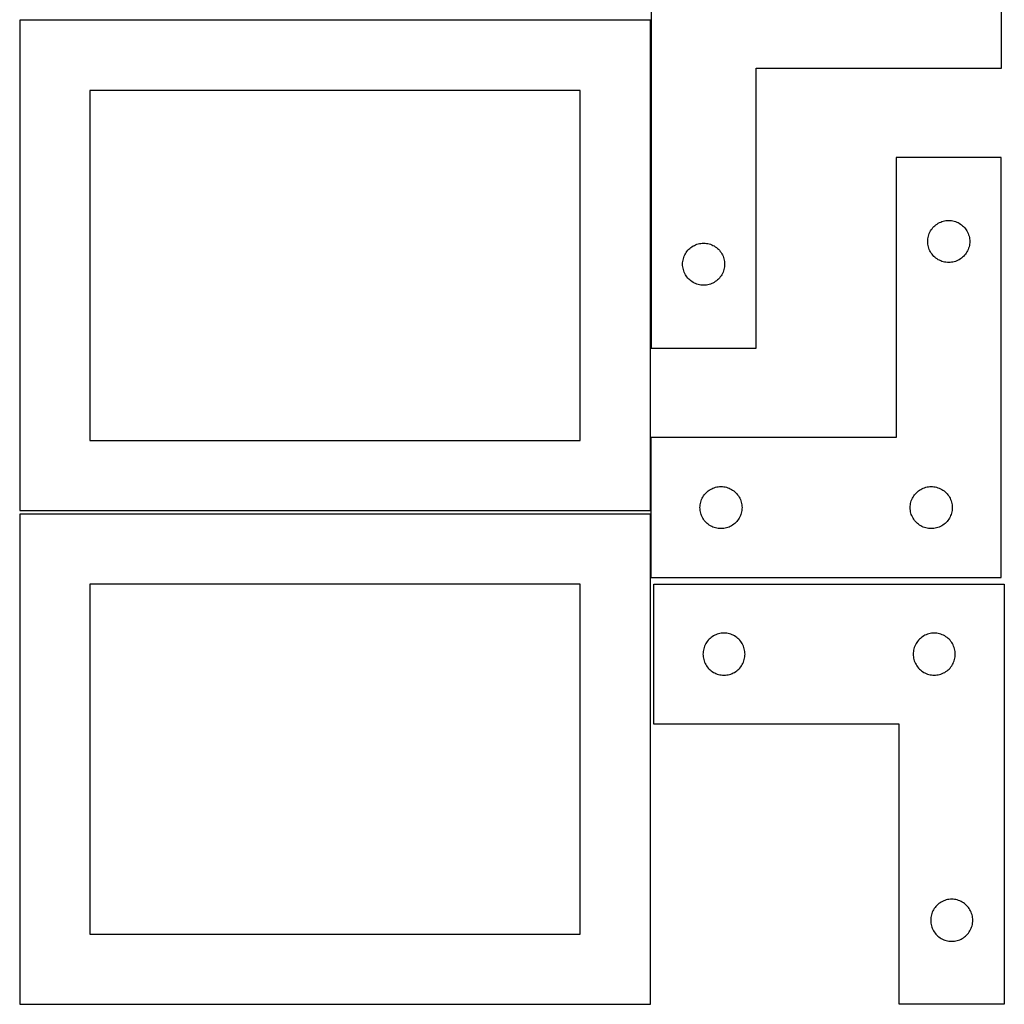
# Model space of a CAD drawing. Header units: millimetres. Extents: x 7 to 1243, y 7 to 2493.
# Tile 3 of 21: x 821 to 1243, y 7 to 428. Entities that reach past the tile are written whole.
import ezdxf

# ---------------------------------------------------------------- set-up
doc = ezdxf.new("R2010")
doc.units = ezdxf.units.MM
doc.layers.add('CUT', color=7, linetype='CONTINUOUS', true_color=0x000000)

msp = doc.modelspace()

# ---------------------------------------------------------------- linework, layer by layer
at = {"layer": 'CUT'}
for p, q in [((1091.389746, 467.57675), (1091.389746, 287.57675)), ((1241.389746, 407.57675), (1241.389746, 467.57675)), ((1091.083738, 428.041933), (821.083738, 428.041933)), ((821.083738, 428.041933), (821.083738, 218.041933)), ((1091.083738, 218.041933), (1091.083738, 428.041933)), ((1136.389746, 287.57675), (1136.389746, 407.57675)), ((1136.389746, 407.57675), (1241.389746, 407.57675)), ((1061.083738, 398.041933), (851.083738, 398.041933)), ((851.083738, 398.041933), (851.083738, 248.041933)), ((1061.083738, 248.041933), (1061.083738, 398.041933)), ((1241.313924, 369.301029), (1196.313924, 369.301029)), ((1196.313924, 369.301029), (1196.313924, 249.301029)), ((1241.313924, 189.301029), (1241.313924, 369.301029)), ((1215.369773, 341.615944), (1215.920968, 341.8234)), ((1215.920968, 341.8234), (1216.484552, 341.994361)), ((1216.484552, 341.994361), (1217.058111, 342.128096)), ((1217.058111, 342.128096), (1217.639188, 342.224032)), ((1217.639188, 342.224032), (1218.225295, 342.281759)), ((1218.225295, 342.281759), (1218.813924, 342.301029)), ((1218.813924, 342.301029), (1219.402552, 342.281759)), ((1219.402552, 342.281759), (1219.988659, 342.224032)), ((1219.988659, 342.224032), (1220.569736, 342.128096)), ((1220.569736, 342.128096), (1221.143295, 341.994361)), ((1221.143295, 341.994361), (1221.706879, 341.8234)), ((1221.706879, 341.8234), (1222.258074, 341.615944)), ((1210.742069, 337.281627), (1211.019695, 337.801029)), ((1211.019695, 337.801029), (1211.330697, 338.301161)), ((1211.330697, 338.301161), (1211.673743, 338.779881)), ((1211.673743, 338.779881), (1212.047365, 339.235141)), ((1212.047365, 339.235141), (1212.449962, 339.66499)), ((1212.449962, 339.66499), (1212.879811, 340.067587)), ((1212.879811, 340.067587), (1213.335071, 340.441209)), ((1213.335071, 340.441209), (1213.813791, 340.784255)), ((1213.813791, 340.784255), (1214.313924, 341.095257)), ((1214.313924, 341.095257), (1214.833325, 341.372883)), ((1214.833325, 341.372883), (1215.369773, 341.615944)), ((1222.258074, 341.615944), (1222.794522, 341.372883)), ((1222.794522, 341.372883), (1223.313924, 341.095257)), ((1223.313924, 341.095257), (1223.814056, 340.784255)), ((1223.814056, 340.784255), (1224.292776, 340.441209)), ((1224.292776, 340.441209), (1224.748036, 340.067587)), ((1224.748036, 340.067587), (1225.177885, 339.66499)), ((1225.177885, 339.66499), (1225.580482, 339.235141)), ((1225.580482, 339.235141), (1225.954104, 338.779881)), ((1225.954104, 338.779881), (1226.29715, 338.301161)), ((1226.29715, 338.301161), (1226.608152, 337.801029)), ((1226.608152, 337.801029), (1226.885778, 337.281627)), ((1209.813924, 333.301029), (1209.833193, 333.889657)), ((1209.833193, 332.7124), (1209.813924, 333.301029)), ((1209.833193, 333.889657), (1209.89092, 334.475764)), ((1209.89092, 334.475764), (1209.986856, 335.056841)), ((1209.986856, 335.056841), (1210.120591, 335.6304)), ((1210.120591, 335.6304), (1210.291552, 336.193984)), ((1210.291552, 336.193984), (1210.499008, 336.745179)), ((1210.499008, 336.745179), (1210.742069, 337.281627)), ((1226.885778, 337.281627), (1227.128839, 336.745179)), ((1227.128839, 336.745179), (1227.336295, 336.193984)), ((1227.336295, 336.193984), (1227.507256, 335.6304)), ((1227.507256, 335.6304), (1227.640991, 335.056841)), ((1227.640991, 335.056841), (1227.736927, 334.475764)), ((1227.736927, 334.475764), (1227.794654, 333.889657)), ((1227.794654, 333.889657), (1227.813924, 333.301029)), ((1227.813924, 333.301029), (1227.794654, 332.7124)), ((1106.40652, 328.576882), (1106.749566, 329.055603)), ((1106.749566, 329.055603), (1107.123188, 329.510862)), ((1107.123188, 329.510862), (1107.525785, 329.940711)), ((1107.525785, 329.940711), (1107.955634, 330.343308)), ((1107.955634, 330.343308), (1108.410894, 330.71693)), ((1108.410894, 330.71693), (1108.889614, 331.059977)), ((1108.889614, 331.059977), (1109.389746, 331.370979)), ((1109.389746, 331.370979), (1109.909148, 331.648605)), ((1109.909148, 331.648605), (1110.445596, 331.891666)), ((1110.445596, 331.891666), (1110.996791, 332.099121)), ((1110.996791, 332.099121), (1111.560375, 332.270082)), ((1111.560375, 332.270082), (1112.133934, 332.403818)), ((1112.133934, 332.403818), (1112.715011, 332.499754)), ((1112.715011, 332.499754), (1113.301118, 332.55748)), ((1113.301118, 332.55748), (1113.889746, 332.57675)), ((1113.889746, 332.57675), (1114.478375, 332.55748)), ((1114.478375, 332.55748), (1115.064482, 332.499754)), ((1115.064482, 332.499754), (1115.645559, 332.403818)), ((1115.645559, 332.403818), (1116.219118, 332.270082)), ((1116.219118, 332.270082), (1116.782702, 332.099121)), ((1116.782702, 332.099121), (1117.333897, 331.891666)), ((1117.333897, 331.891666), (1117.870345, 331.648605)), ((1117.870345, 331.648605), (1118.389746, 331.370979)), ((1118.389746, 331.370979), (1118.889879, 331.059977)), ((1118.889879, 331.059977), (1119.368599, 330.71693)), ((1119.368599, 330.71693), (1119.823859, 330.343308)), ((1119.823859, 330.343308), (1120.253708, 329.940711)), ((1120.253708, 329.940711), (1120.656305, 329.510862)), ((1120.656305, 329.510862), (1121.029927, 329.055603)), ((1121.029927, 329.055603), (1121.372973, 328.576882)), ((1209.89092, 332.126293), (1209.833193, 332.7124)), ((1209.986856, 331.545216), (1209.89092, 332.126293)), ((1210.120591, 330.971657), (1209.986856, 331.545216)), ((1210.291552, 330.408073), (1210.120591, 330.971657)), ((1210.499008, 329.856878), (1210.291552, 330.408073)), ((1210.742069, 329.32043), (1210.499008, 329.856878)), ((1211.019695, 328.801029), (1210.742069, 329.32043)), ((1226.885778, 329.32043), (1226.608152, 328.801029)), ((1227.128839, 329.856878), (1226.885778, 329.32043)), ((1227.336295, 330.408073), (1227.128839, 329.856878)), ((1227.507256, 330.971657), (1227.336295, 330.408073)), ((1227.640991, 331.545216), (1227.507256, 330.971657)), ((1227.736927, 332.126293), (1227.640991, 331.545216)), ((1227.794654, 332.7124), (1227.736927, 332.126293)), ((1104.966743, 324.751486), (1105.062679, 325.332563)), ((1105.062679, 325.332563), (1105.196414, 325.906121)), ((1105.196414, 325.906121), (1105.367375, 326.469705)), ((1105.367375, 326.469705), (1105.574831, 327.020901)), ((1105.574831, 327.020901), (1105.817892, 327.557348)), ((1105.817892, 327.557348), (1106.095518, 328.07675)), ((1106.095518, 328.07675), (1106.40652, 328.576882)), ((1121.372973, 328.576882), (1121.683975, 328.07675)), ((1121.683975, 328.07675), (1121.961601, 327.557348)), ((1121.961601, 327.557348), (1122.204662, 327.020901)), ((1122.204662, 327.020901), (1122.412118, 326.469705)), ((1122.412118, 326.469705), (1122.583079, 325.906121)), ((1122.583079, 325.906121), (1122.716814, 325.332563)), ((1122.716814, 325.332563), (1122.81275, 324.751486)), ((1211.330697, 328.300896), (1211.019695, 328.801029)), ((1211.673743, 327.822176), (1211.330697, 328.300896)), ((1212.047365, 327.366916), (1211.673743, 327.822176)), ((1212.449962, 326.937068), (1212.047365, 327.366916)), ((1212.879811, 326.53447), (1212.449962, 326.937068)), ((1213.335071, 326.160849), (1212.879811, 326.53447)), ((1213.813791, 325.817802), (1213.335071, 326.160849)), ((1214.313924, 325.5068), (1213.813791, 325.817802)), ((1214.833325, 325.229174), (1214.313924, 325.5068)), ((1215.369773, 324.986113), (1214.833325, 325.229174)), ((1215.920968, 324.778657), (1215.369773, 324.986113)), ((1216.484552, 324.607696), (1215.920968, 324.778657)), ((1221.706879, 324.778657), (1221.143295, 324.607696)), ((1222.258074, 324.986113), (1221.706879, 324.778657)), ((1222.794522, 325.229174), (1222.258074, 324.986113)), ((1223.313924, 325.5068), (1222.794522, 325.229174)), ((1223.814056, 325.817802), (1223.313924, 325.5068)), ((1224.292776, 326.160849), (1223.814056, 325.817802)), ((1224.748036, 326.53447), (1224.292776, 326.160849)), ((1225.177885, 326.937068), (1224.748036, 326.53447)), ((1225.580482, 327.366916), (1225.177885, 326.937068)), ((1225.954104, 327.822176), (1225.580482, 327.366916)), ((1226.29715, 328.300896), (1225.954104, 327.822176)), ((1226.608152, 328.801029), (1226.29715, 328.300896)), ((1104.889746, 323.57675), (1104.909016, 324.165378)), ((1104.909016, 322.988122), (1104.889746, 323.57675)), ((1104.909016, 324.165378), (1104.966743, 324.751486)), ((1104.966743, 322.402014), (1104.909016, 322.988122)), ((1105.062679, 321.820937), (1104.966743, 322.402014)), ((1105.196414, 321.247379), (1105.062679, 321.820937)), ((1105.367375, 320.683795), (1105.196414, 321.247379)), ((1105.574831, 320.132599), (1105.367375, 320.683795)), ((1122.412118, 320.683795), (1122.204662, 320.132599)), ((1122.583079, 321.247379), (1122.412118, 320.683795)), ((1122.716814, 321.820937), (1122.583079, 321.247379)), ((1122.81275, 322.402014), (1122.716814, 321.820937)), ((1122.81275, 324.751486), (1122.870477, 324.165378)), ((1122.870477, 322.988122), (1122.81275, 322.402014)), ((1122.870477, 324.165378), (1122.889746, 323.57675)), ((1122.889746, 323.57675), (1122.870477, 322.988122)), ((1217.058111, 324.473961), (1216.484552, 324.607696)), ((1217.639188, 324.378025), (1217.058111, 324.473961)), ((1218.225295, 324.320298), (1217.639188, 324.378025)), ((1218.813924, 324.301029), (1218.225295, 324.320298)), ((1219.402552, 324.320298), (1218.813924, 324.301029)), ((1219.988659, 324.378025), (1219.402552, 324.320298)), ((1220.569736, 324.473961), (1219.988659, 324.378025)), ((1221.143295, 324.607696), (1220.569736, 324.473961)), ((1105.817892, 319.596152), (1105.574831, 320.132599)), ((1106.095518, 319.07675), (1105.817892, 319.596152)), ((1106.40652, 318.576618), (1106.095518, 319.07675)), ((1106.749566, 318.097897), (1106.40652, 318.576618)), ((1107.123188, 317.642638), (1106.749566, 318.097897)), ((1107.525785, 317.212789), (1107.123188, 317.642638)), ((1107.955634, 316.810192), (1107.525785, 317.212789)), ((1108.410894, 316.43657), (1107.955634, 316.810192)), ((1108.889614, 316.093524), (1108.410894, 316.43657)), ((1119.368599, 316.43657), (1118.889879, 316.093524)), ((1119.823859, 316.810192), (1119.368599, 316.43657)), ((1120.253708, 317.212789), (1119.823859, 316.810192)), ((1120.656305, 317.642638), (1120.253708, 317.212789)), ((1121.029927, 318.097897), (1120.656305, 317.642638)), ((1121.372973, 318.576618), (1121.029927, 318.097897)), ((1121.683975, 319.07675), (1121.372973, 318.576618)), ((1121.961601, 319.596152), (1121.683975, 319.07675)), ((1122.204662, 320.132599), (1121.961601, 319.596152)), ((1109.389746, 315.782521), (1108.889614, 316.093524)), ((1109.909148, 315.504895), (1109.389746, 315.782521)), ((1110.445596, 315.261834), (1109.909148, 315.504895)), ((1110.996791, 315.054379), (1110.445596, 315.261834)), ((1111.560375, 314.883418), (1110.996791, 315.054379)), ((1112.133934, 314.749683), (1111.560375, 314.883418)), ((1112.715011, 314.653746), (1112.133934, 314.749683)), ((1113.301118, 314.59602), (1112.715011, 314.653746)), ((1113.889746, 314.57675), (1113.301118, 314.59602)), ((1114.478375, 314.59602), (1113.889746, 314.57675)), ((1115.064482, 314.653746), (1114.478375, 314.59602)), ((1115.645559, 314.749683), (1115.064482, 314.653746)), ((1116.219118, 314.883418), (1115.645559, 314.749683)), ((1116.782702, 315.054379), (1116.219118, 314.883418)), ((1117.333897, 315.261834), (1116.782702, 315.054379)), ((1117.870345, 315.504895), (1117.333897, 315.261834)), ((1118.389746, 315.782521), (1117.870345, 315.504895)), ((1118.889879, 316.093524), (1118.389746, 315.782521)), ((1091.389746, 287.57675), (1136.389746, 287.57675)), ((1196.313924, 249.301029), (1091.313924, 249.301029)), ((1091.313924, 249.301029), (1091.313924, 189.301029)), ((851.083738, 248.041933), (1061.083738, 248.041933)), ((1117.869773, 227.615944), (1118.420968, 227.8234)), ((1118.420968, 227.8234), (1118.984552, 227.994361)), ((1118.984552, 227.994361), (1119.558111, 228.128096)), ((1119.558111, 228.128096), (1120.139188, 228.224032)), ((1120.139188, 228.224032), (1120.725295, 228.281759)), ((1120.725295, 228.281759), (1121.313924, 228.301029)), ((1121.313924, 228.301029), (1121.902552, 228.281759)), ((1121.902552, 228.281759), (1122.488659, 228.224032)), ((1122.488659, 228.224032), (1123.069736, 228.128096)), ((1123.069736, 228.128096), (1123.643295, 227.994361)), ((1123.643295, 227.994361), (1124.206879, 227.8234)), ((1124.206879, 227.8234), (1124.758074, 227.615944)), ((1207.869773, 227.615944), (1208.420968, 227.8234)), ((1208.420968, 227.8234), (1208.984552, 227.994361)), ((1208.984552, 227.994361), (1209.558111, 228.128096)), ((1209.558111, 228.128096), (1210.139188, 228.224032)), ((1210.139188, 228.224032), (1210.725295, 228.281759)), ((1210.725295, 228.281759), (1211.313924, 228.301029)), ((1211.313924, 228.301029), (1211.902552, 228.281759)), ((1211.902552, 228.281759), (1212.488659, 228.224032)), ((1212.488659, 228.224032), (1213.069736, 228.128096)), ((1213.069736, 228.128096), (1213.643295, 227.994361)), ((1213.643295, 227.994361), (1214.206879, 227.8234)), ((1214.206879, 227.8234), (1214.758074, 227.615944)), ((1113.242069, 223.281627), (1113.519695, 223.801029)), ((1113.519695, 223.801029), (1113.830697, 224.301161)), ((1113.830697, 224.301161), (1114.173743, 224.779881)), ((1114.173743, 224.779881), (1114.547365, 225.235141)), ((1114.547365, 225.235141), (1114.949962, 225.66499)), ((1114.949962, 225.66499), (1115.379811, 226.067587)), ((1115.379811, 226.067587), (1115.835071, 226.441209)), ((1115.835071, 226.441209), (1116.313791, 226.784255)), ((1116.313791, 226.784255), (1116.813924, 227.095257)), ((1116.813924, 227.095257), (1117.333325, 227.372883)), ((1117.333325, 227.372883), (1117.869773, 227.615944)), ((1124.758074, 227.615944), (1125.294522, 227.372883)), ((1125.294522, 227.372883), (1125.813924, 227.095257)), ((1125.813924, 227.095257), (1126.314056, 226.784255)), ((1126.314056, 226.784255), (1126.792776, 226.441209)), ((1126.792776, 226.441209), (1127.248036, 226.067587)), ((1127.248036, 226.067587), (1127.677885, 225.66499)), ((1127.677885, 225.66499), (1128.080482, 225.235141)), ((1128.080482, 225.235141), (1128.454104, 224.779881)), ((1128.454104, 224.779881), (1128.79715, 224.301161)), ((1128.79715, 224.301161), (1129.108152, 223.801029)), ((1129.108152, 223.801029), (1129.385778, 223.281627)), ((1203.242069, 223.281627), (1203.519695, 223.801029)), ((1203.519695, 223.801029), (1203.830697, 224.301161)), ((1203.830697, 224.301161), (1204.173743, 224.779881)), ((1204.173743, 224.779881), (1204.547365, 225.235141)), ((1204.547365, 225.235141), (1204.949962, 225.66499)), ((1204.949962, 225.66499), (1205.379811, 226.067587)), ((1205.379811, 226.067587), (1205.835071, 226.441209)), ((1205.835071, 226.441209), (1206.313791, 226.784255)), ((1206.313791, 226.784255), (1206.813924, 227.095257)), ((1206.813924, 227.095257), (1207.333325, 227.372883)), ((1207.333325, 227.372883), (1207.869773, 227.615944)), ((1214.758074, 227.615944), (1215.294522, 227.372883)), ((1215.294522, 227.372883), (1215.813924, 227.095257)), ((1215.813924, 227.095257), (1216.314056, 226.784255)), ((1216.314056, 226.784255), (1216.792776, 226.441209)), ((1216.792776, 226.441209), (1217.248036, 226.067587)), ((1217.248036, 226.067587), (1217.677885, 225.66499)), ((1217.677885, 225.66499), (1218.080482, 225.235141)), ((1218.080482, 225.235141), (1218.454104, 224.779881)), ((1218.454104, 224.779881), (1218.79715, 224.301161)), ((1218.79715, 224.301161), (1219.108152, 223.801029)), ((1219.108152, 223.801029), (1219.385778, 223.281627)), ((1112.313924, 219.301029), (1112.333193, 219.889657)), ((1112.333193, 219.889657), (1112.39092, 220.475764)), ((1112.39092, 220.475764), (1112.486856, 221.056841)), ((1112.486856, 221.056841), (1112.620591, 221.6304)), ((1112.620591, 221.6304), (1112.791552, 222.193984)), ((1112.791552, 222.193984), (1112.999008, 222.745179)), ((1112.999008, 222.745179), (1113.242069, 223.281627)), ((1129.385778, 223.281627), (1129.628839, 222.745179)), ((1129.628839, 222.745179), (1129.836295, 222.193984)), ((1129.836295, 222.193984), (1130.007256, 221.6304)), ((1130.007256, 221.6304), (1130.140991, 221.056841)), ((1130.140991, 221.056841), (1130.236927, 220.475764)), ((1130.236927, 220.475764), (1130.294654, 219.889657)), ((1130.294654, 219.889657), (1130.313924, 219.301029)), ((1202.313924, 219.301029), (1202.333193, 219.889657)), ((1202.333193, 219.889657), (1202.39092, 220.475764)), ((1202.39092, 220.475764), (1202.486856, 221.056841)), ((1202.486856, 221.056841), (1202.620591, 221.6304)), ((1202.620591, 221.6304), (1202.791552, 222.193984)), ((1202.791552, 222.193984), (1202.999008, 222.745179)), ((1202.999008, 222.745179), (1203.242069, 223.281627)), ((1219.385778, 223.281627), (1219.628839, 222.745179)), ((1219.628839, 222.745179), (1219.836295, 222.193984)), ((1219.836295, 222.193984), (1220.007256, 221.6304)), ((1220.007256, 221.6304), (1220.140991, 221.056841)), ((1220.140991, 221.056841), (1220.236927, 220.475764)), ((1220.236927, 220.475764), (1220.294654, 219.889657)), ((1220.294654, 219.889657), (1220.313924, 219.301029)), ((821.083738, 218.041933), (1091.083738, 218.041933)), ((1091.083738, 216.520967), (821.083738, 216.520967)), ((821.083738, 216.520967), (821.083738, 6.520967)), ((1091.083738, 6.520967), (1091.083738, 216.520967)), ((1112.333193, 218.7124), (1112.313924, 219.301029)), ((1112.39092, 218.126293), (1112.333193, 218.7124)), ((1112.486856, 217.545216), (1112.39092, 218.126293)), ((1112.620591, 216.971657), (1112.486856, 217.545216)), ((1112.791552, 216.408073), (1112.620591, 216.971657)), ((1112.999008, 215.856878), (1112.791552, 216.408073)), ((1113.242069, 215.32043), (1112.999008, 215.856878)), ((1113.519695, 214.801029), (1113.242069, 215.32043)), ((1129.385778, 215.32043), (1129.108152, 214.801029)), ((1129.628839, 215.856878), (1129.385778, 215.32043)), ((1129.836295, 216.408073), (1129.628839, 215.856878)), ((1130.007256, 216.971657), (1129.836295, 216.408073)), ((1130.140991, 217.545216), (1130.007256, 216.971657)), ((1130.236927, 218.126293), (1130.140991, 217.545216)), ((1130.294654, 218.7124), (1130.236927, 218.126293)), ((1130.313924, 219.301029), (1130.294654, 218.7124)), ((1202.333193, 218.7124), (1202.313924, 219.301029)), ((1202.39092, 218.126293), (1202.333193, 218.7124)), ((1202.486856, 217.545216), (1202.39092, 218.126293)), ((1202.620591, 216.971657), (1202.486856, 217.545216)), ((1202.791552, 216.408073), (1202.620591, 216.971657)), ((1202.999008, 215.856878), (1202.791552, 216.408073)), ((1203.242069, 215.32043), (1202.999008, 215.856878)), ((1203.519695, 214.801029), (1203.242069, 215.32043)), ((1219.385778, 215.32043), (1219.108152, 214.801029)), ((1219.628839, 215.856878), (1219.385778, 215.32043)), ((1219.836295, 216.408073), (1219.628839, 215.856878)), ((1220.007256, 216.971657), (1219.836295, 216.408073)), ((1220.140991, 217.545216), (1220.007256, 216.971657)), ((1220.236927, 218.126293), (1220.140991, 217.545216)), ((1220.294654, 218.7124), (1220.236927, 218.126293)), ((1220.313924, 219.301029), (1220.294654, 218.7124)), ((1113.830697, 214.300896), (1113.519695, 214.801029)), ((1114.173743, 213.822176), (1113.830697, 214.300896)), ((1114.547365, 213.366916), (1114.173743, 213.822176)), ((1114.949962, 212.937068), (1114.547365, 213.366916)), ((1115.379811, 212.53447), (1114.949962, 212.937068)), ((1115.835071, 212.160849), (1115.379811, 212.53447)), ((1116.313791, 211.817802), (1115.835071, 212.160849)), ((1116.813924, 211.5068), (1116.313791, 211.817802)), ((1117.333325, 211.229174), (1116.813924, 211.5068)), ((1117.869773, 210.986113), (1117.333325, 211.229174)), ((1118.420968, 210.778657), (1117.869773, 210.986113)), ((1124.758074, 210.986113), (1124.206879, 210.778657)), ((1125.294522, 211.229174), (1124.758074, 210.986113)), ((1125.813924, 211.5068), (1125.294522, 211.229174)), ((1126.314056, 211.817802), (1125.813924, 211.5068)), ((1126.792776, 212.160849), (1126.314056, 211.817802)), ((1127.248036, 212.53447), (1126.792776, 212.160849)), ((1127.677885, 212.937068), (1127.248036, 212.53447)), ((1128.080482, 213.366916), (1127.677885, 212.937068)), ((1128.454104, 213.822176), (1128.080482, 213.366916)), ((1128.79715, 214.300896), (1128.454104, 213.822176)), ((1129.108152, 214.801029), (1128.79715, 214.300896)), ((1203.830697, 214.300896), (1203.519695, 214.801029)), ((1204.173743, 213.822176), (1203.830697, 214.300896)), ((1204.547365, 213.366916), (1204.173743, 213.822176)), ((1204.949962, 212.937068), (1204.547365, 213.366916)), ((1205.379811, 212.53447), (1204.949962, 212.937068)), ((1205.835071, 212.160849), (1205.379811, 212.53447)), ((1206.313791, 211.817802), (1205.835071, 212.160849)), ((1206.813924, 211.5068), (1206.313791, 211.817802)), ((1207.333325, 211.229174), (1206.813924, 211.5068)), ((1207.869773, 210.986113), (1207.333325, 211.229174)), ((1208.420968, 210.778657), (1207.869773, 210.986113)), ((1214.758074, 210.986113), (1214.206879, 210.778657)), ((1215.294522, 211.229174), (1214.758074, 210.986113)), ((1215.813924, 211.5068), (1215.294522, 211.229174)), ((1216.314056, 211.817802), (1215.813924, 211.5068)), ((1216.792776, 212.160849), (1216.314056, 211.817802)), ((1217.248036, 212.53447), (1216.792776, 212.160849)), ((1217.677885, 212.937068), (1217.248036, 212.53447)), ((1218.080482, 213.366916), (1217.677885, 212.937068)), ((1218.454104, 213.822176), (1218.080482, 213.366916)), ((1218.79715, 214.300896), (1218.454104, 213.822176)), ((1219.108152, 214.801029), (1218.79715, 214.300896)), ((1118.984552, 210.607696), (1118.420968, 210.778657)), ((1119.558111, 210.473961), (1118.984552, 210.607696)), ((1120.139188, 210.378025), (1119.558111, 210.473961)), ((1120.725295, 210.320298), (1120.139188, 210.378025)), ((1121.313924, 210.301029), (1120.725295, 210.320298)), ((1121.902552, 210.320298), (1121.313924, 210.301029)), ((1122.488659, 210.378025), (1121.902552, 210.320298)), ((1123.069736, 210.473961), (1122.488659, 210.378025)), ((1123.643295, 210.607696), (1123.069736, 210.473961)), ((1124.206879, 210.778657), (1123.643295, 210.607696)), ((1208.984552, 210.607696), (1208.420968, 210.778657)), ((1209.558111, 210.473961), (1208.984552, 210.607696)), ((1210.139188, 210.378025), (1209.558111, 210.473961)), ((1210.725295, 210.320298), (1210.139188, 210.378025)), ((1211.313924, 210.301029), (1210.725295, 210.320298)), ((1211.902552, 210.320298), (1211.313924, 210.301029)), ((1212.488659, 210.378025), (1211.902552, 210.320298)), ((1213.069736, 210.473961), (1212.488659, 210.378025)), ((1213.643295, 210.607696), (1213.069736, 210.473961)), ((1214.206879, 210.778657), (1213.643295, 210.607696)), ((1061.083738, 186.520967), (851.083738, 186.520967)), ((851.083738, 186.520967), (851.083738, 36.520967)), ((1061.083738, 36.520967), (1061.083738, 186.520967)), ((1091.313924, 189.301029), (1241.313924, 189.301029)), ((1092.604731, 126.520974), (1092.604731, 186.520974)), ((1092.604731, 186.520974), (1242.604731, 186.520974)), ((1242.604731, 186.520974), (1242.604731, 6.520974)), ((1118.624133, 164.592828), (1118.104731, 164.315202)), ((1119.16058, 164.835889), (1118.624133, 164.592828)), ((1119.711776, 165.043345), (1119.16058, 164.835889)), ((1120.27536, 165.214306), (1119.711776, 165.043345)), ((1120.848918, 165.348041), (1120.27536, 165.214306)), ((1121.429996, 165.443977), (1120.848918, 165.348041)), ((1122.016103, 165.501704), (1121.429996, 165.443977)), ((1122.604731, 165.520974), (1122.016103, 165.501704)), ((1123.19336, 165.501704), (1122.604731, 165.520974)), ((1123.779467, 165.443977), (1123.19336, 165.501704)), ((1124.360544, 165.348041), (1123.779467, 165.443977)), ((1124.934103, 165.214306), (1124.360544, 165.348041)), ((1125.497687, 165.043345), (1124.934103, 165.214306)), ((1126.048882, 164.835889), (1125.497687, 165.043345)), ((1126.58533, 164.592828), (1126.048882, 164.835889)), ((1127.104731, 164.315202), (1126.58533, 164.592828)), ((1208.624133, 164.592828), (1208.104731, 164.315202)), ((1209.16058, 164.835889), (1208.624133, 164.592828)), ((1209.711776, 165.043345), (1209.16058, 164.835889)), ((1210.27536, 165.214306), (1209.711776, 165.043345)), ((1210.848918, 165.348041), (1210.27536, 165.214306)), ((1211.429996, 165.443977), (1210.848918, 165.348041)), ((1212.016103, 165.501704), (1211.429996, 165.443977)), ((1212.604731, 165.520974), (1212.016103, 165.501704)), ((1213.19336, 165.501704), (1212.604731, 165.520974)), ((1213.779467, 165.443977), (1213.19336, 165.501704)), ((1214.360544, 165.348041), (1213.779467, 165.443977)), ((1214.934103, 165.214306), (1214.360544, 165.348041)), ((1215.497687, 165.043345), (1214.934103, 165.214306)), ((1216.048882, 164.835889), (1215.497687, 165.043345)), ((1216.58533, 164.592828), (1216.048882, 164.835889)), ((1217.104731, 164.315202), (1216.58533, 164.592828)), ((1114.532877, 160.501572), (1114.289816, 159.965124)), ((1114.810503, 161.020974), (1114.532877, 160.501572)), ((1115.121505, 161.521106), (1114.810503, 161.020974)), ((1115.464551, 161.999826), (1115.121505, 161.521106)), ((1115.838173, 162.455086), (1115.464551, 161.999826)), ((1116.24077, 162.884935), (1115.838173, 162.455086)), ((1116.670619, 163.287532), (1116.24077, 162.884935)), ((1117.125879, 163.661154), (1116.670619, 163.287532)), ((1117.604599, 164.0042), (1117.125879, 163.661154)), ((1118.104731, 164.315202), (1117.604599, 164.0042)), ((1127.604863, 164.0042), (1127.104731, 164.315202)), ((1128.083584, 163.661154), (1127.604863, 164.0042)), ((1128.538844, 163.287532), (1128.083584, 163.661154)), ((1128.968692, 162.884935), (1128.538844, 163.287532)), ((1129.37129, 162.455086), (1128.968692, 162.884935)), ((1129.744911, 161.999826), (1129.37129, 162.455086)), ((1130.087958, 161.521106), (1129.744911, 161.999826)), ((1130.39896, 161.020974), (1130.087958, 161.521106)), ((1130.676586, 160.501572), (1130.39896, 161.020974)), ((1130.919647, 159.965124), (1130.676586, 160.501572)), ((1204.532877, 160.501572), (1204.289816, 159.965124)), ((1204.810503, 161.020974), (1204.532877, 160.501572)), ((1205.121505, 161.521106), (1204.810503, 161.020974)), ((1205.464551, 161.999826), (1205.121505, 161.521106)), ((1205.838173, 162.455086), (1205.464551, 161.999826)), ((1206.24077, 162.884935), (1205.838173, 162.455086)), ((1206.670619, 163.287532), (1206.24077, 162.884935)), ((1207.125879, 163.661154), (1206.670619, 163.287532)), ((1207.604599, 164.0042), (1207.125879, 163.661154)), ((1208.104731, 164.315202), (1207.604599, 164.0042)), ((1217.604863, 164.0042), (1217.104731, 164.315202)), ((1218.083584, 163.661154), (1217.604863, 164.0042)), ((1218.538844, 163.287532), (1218.083584, 163.661154)), ((1218.968692, 162.884935), (1218.538844, 163.287532)), ((1219.37129, 162.455086), (1218.968692, 162.884935)), ((1219.744911, 161.999826), (1219.37129, 162.455086)), ((1220.087958, 161.521106), (1219.744911, 161.999826)), ((1220.39896, 161.020974), (1220.087958, 161.521106)), ((1220.676586, 160.501572), (1220.39896, 161.020974)), ((1220.919647, 159.965124), (1220.676586, 160.501572)), ((1113.624001, 157.109602), (1113.604731, 156.520974)), ((1113.604731, 156.520974), (1113.624001, 155.932345)), ((1113.681728, 157.695709), (1113.624001, 157.109602)), ((1113.777664, 158.276786), (1113.681728, 157.695709)), ((1113.911399, 158.850345), (1113.777664, 158.276786)), ((1114.08236, 159.413929), (1113.911399, 158.850345)), ((1114.289816, 159.965124), (1114.08236, 159.413929)), ((1131.127103, 159.413929), (1130.919647, 159.965124)), ((1131.298064, 158.850345), (1131.127103, 159.413929)), ((1131.431799, 158.276786), (1131.298064, 158.850345)), ((1131.527735, 157.695709), (1131.431799, 158.276786)), ((1131.585462, 157.109602), (1131.527735, 157.695709)), ((1131.604731, 156.520974), (1131.585462, 157.109602)), ((1131.585462, 155.932345), (1131.604731, 156.520974)), ((1203.624001, 157.109602), (1203.604731, 156.520974)), ((1203.604731, 156.520974), (1203.624001, 155.932345)), ((1203.681728, 157.695709), (1203.624001, 157.109602)), ((1203.777664, 158.276786), (1203.681728, 157.695709)), ((1203.911399, 158.850345), (1203.777664, 158.276786)), ((1204.08236, 159.413929), (1203.911399, 158.850345)), ((1204.289816, 159.965124), (1204.08236, 159.413929)), ((1221.127103, 159.413929), (1220.919647, 159.965124)), ((1221.298064, 158.850345), (1221.127103, 159.413929)), ((1221.431799, 158.276786), (1221.298064, 158.850345)), ((1221.527735, 157.695709), (1221.431799, 158.276786)), ((1221.585462, 157.109602), (1221.527735, 157.695709)), ((1221.604731, 156.520974), (1221.585462, 157.109602)), ((1221.585462, 155.932345), (1221.604731, 156.520974)), ((1113.624001, 155.932345), (1113.681728, 155.346238)), ((1113.681728, 155.346238), (1113.777664, 154.765161)), ((1113.777664, 154.765161), (1113.911399, 154.191602)), ((1113.911399, 154.191602), (1114.08236, 153.628018)), ((1114.08236, 153.628018), (1114.289816, 153.076823)), ((1114.289816, 153.076823), (1114.532877, 152.540375)), ((1114.532877, 152.540375), (1114.810503, 152.020974)), ((1114.810503, 152.020974), (1115.121505, 151.520841)), ((1130.087958, 151.520841), (1130.39896, 152.020974)), ((1130.39896, 152.020974), (1130.676586, 152.540375)), ((1130.676586, 152.540375), (1130.919647, 153.076823)), ((1130.919647, 153.076823), (1131.127103, 153.628018)), ((1131.127103, 153.628018), (1131.298064, 154.191602)), ((1131.298064, 154.191602), (1131.431799, 154.765161)), ((1131.431799, 154.765161), (1131.527735, 155.346238)), ((1131.527735, 155.346238), (1131.585462, 155.932345)), ((1203.624001, 155.932345), (1203.681728, 155.346238)), ((1203.681728, 155.346238), (1203.777664, 154.765161)), ((1203.777664, 154.765161), (1203.911399, 154.191602)), ((1203.911399, 154.191602), (1204.08236, 153.628018)), ((1204.08236, 153.628018), (1204.289816, 153.076823)), ((1204.289816, 153.076823), (1204.532877, 152.540375)), ((1204.532877, 152.540375), (1204.810503, 152.020974)), ((1204.810503, 152.020974), (1205.121505, 151.520841)), ((1220.087958, 151.520841), (1220.39896, 152.020974)), ((1220.39896, 152.020974), (1220.676586, 152.540375)), ((1220.676586, 152.540375), (1220.919647, 153.076823)), ((1220.919647, 153.076823), (1221.127103, 153.628018)), ((1221.127103, 153.628018), (1221.298064, 154.191602)), ((1221.298064, 154.191602), (1221.431799, 154.765161)), ((1221.431799, 154.765161), (1221.527735, 155.346238)), ((1221.527735, 155.346238), (1221.585462, 155.932345)), ((1115.121505, 151.520841), (1115.464551, 151.042121)), ((1115.464551, 151.042121), (1115.838173, 150.586861)), ((1115.838173, 150.586861), (1116.24077, 150.157013)), ((1116.24077, 150.157013), (1116.670619, 149.754415)), ((1116.670619, 149.754415), (1117.125879, 149.380794)), ((1117.125879, 149.380794), (1117.604599, 149.037747)), ((1117.604599, 149.037747), (1118.104731, 148.726745)), ((1118.104731, 148.726745), (1118.624133, 148.449119)), ((1118.624133, 148.449119), (1119.16058, 148.206058)), ((1119.16058, 148.206058), (1119.711776, 147.998602)), ((1119.711776, 147.998602), (1120.27536, 147.827641)), ((1120.27536, 147.827641), (1120.848918, 147.693906)), ((1120.848918, 147.693906), (1121.429996, 147.59797)), ((1123.779467, 147.59797), (1124.360544, 147.693906)), ((1124.360544, 147.693906), (1124.934103, 147.827641)), ((1124.934103, 147.827641), (1125.497687, 147.998602)), ((1125.497687, 147.998602), (1126.048882, 148.206058)), ((1126.048882, 148.206058), (1126.58533, 148.449119)), ((1126.58533, 148.449119), (1127.104731, 148.726745)), ((1127.104731, 148.726745), (1127.604863, 149.037747)), ((1127.604863, 149.037747), (1128.083584, 149.380794)), ((1128.083584, 149.380794), (1128.538844, 149.754415)), ((1128.538844, 149.754415), (1128.968692, 150.157013)), ((1128.968692, 150.157013), (1129.37129, 150.586861)), ((1129.37129, 150.586861), (1129.744911, 151.042121)), ((1129.744911, 151.042121), (1130.087958, 151.520841)), ((1205.121505, 151.520841), (1205.464551, 151.042121)), ((1205.464551, 151.042121), (1205.838173, 150.586861)), ((1205.838173, 150.586861), (1206.24077, 150.157013)), ((1206.24077, 150.157013), (1206.670619, 149.754415)), ((1206.670619, 149.754415), (1207.125879, 149.380794)), ((1207.125879, 149.380794), (1207.604599, 149.037747)), ((1207.604599, 149.037747), (1208.104731, 148.726745)), ((1208.104731, 148.726745), (1208.624133, 148.449119)), ((1208.624133, 148.449119), (1209.16058, 148.206058)), ((1209.16058, 148.206058), (1209.711776, 147.998602)), ((1209.711776, 147.998602), (1210.27536, 147.827641)), ((1210.27536, 147.827641), (1210.848918, 147.693906)), ((1210.848918, 147.693906), (1211.429996, 147.59797)), ((1213.779467, 147.59797), (1214.360544, 147.693906)), ((1214.360544, 147.693906), (1214.934103, 147.827641)), ((1214.934103, 147.827641), (1215.497687, 147.998602)), ((1215.497687, 147.998602), (1216.048882, 148.206058)), ((1216.048882, 148.206058), (1216.58533, 148.449119)), ((1216.58533, 148.449119), (1217.104731, 148.726745)), ((1217.104731, 148.726745), (1217.604863, 149.037747)), ((1217.604863, 149.037747), (1218.083584, 149.380794)), ((1218.083584, 149.380794), (1218.538844, 149.754415)), ((1218.538844, 149.754415), (1218.968692, 150.157013)), ((1218.968692, 150.157013), (1219.37129, 150.586861)), ((1219.37129, 150.586861), (1219.744911, 151.042121)), ((1219.744911, 151.042121), (1220.087958, 151.520841)), ((1121.429996, 147.59797), (1122.016103, 147.540243)), ((1122.016103, 147.540243), (1122.604731, 147.520974)), ((1122.604731, 147.520974), (1123.19336, 147.540243)), ((1123.19336, 147.540243), (1123.779467, 147.59797)), ((1211.429996, 147.59797), (1212.016103, 147.540243)), ((1212.016103, 147.540243), (1212.604731, 147.520974)), ((1212.604731, 147.520974), (1213.19336, 147.540243)), ((1213.19336, 147.540243), (1213.779467, 147.59797)), ((1197.604731, 126.520974), (1092.604731, 126.520974)), ((1197.604731, 6.520974), (1197.604731, 126.520974)), ((1216.66058, 50.835889), (1216.124133, 50.592828)), ((1217.211776, 51.043345), (1216.66058, 50.835889)), ((1217.77536, 51.214306), (1217.211776, 51.043345)), ((1218.348918, 51.348041), (1217.77536, 51.214306)), ((1218.929996, 51.443977), (1218.348918, 51.348041)), ((1219.516103, 51.501704), (1218.929996, 51.443977)), ((1220.104731, 51.520974), (1219.516103, 51.501704)), ((1220.69336, 51.501704), (1220.104731, 51.520974)), ((1221.279467, 51.443977), (1220.69336, 51.501704)), ((1221.860544, 51.348041), (1221.279467, 51.443977)), ((1222.434103, 51.214306), (1221.860544, 51.348041)), ((1222.997687, 51.043345), (1222.434103, 51.214306)), ((1223.548882, 50.835889), (1222.997687, 51.043345)), ((1224.08533, 50.592828), (1223.548882, 50.835889)), ((1212.032877, 46.501572), (1211.789816, 45.965124)), ((1212.310503, 47.020974), (1212.032877, 46.501572)), ((1212.621505, 47.521106), (1212.310503, 47.020974)), ((1212.964551, 47.999826), (1212.621505, 47.521106)), ((1213.338173, 48.455086), (1212.964551, 47.999826)), ((1213.74077, 48.884935), (1213.338173, 48.455086)), ((1214.170619, 49.287532), (1213.74077, 48.884935)), ((1214.625879, 49.661154), (1214.170619, 49.287532)), ((1215.104599, 50.0042), (1214.625879, 49.661154)), ((1215.604731, 50.315202), (1215.104599, 50.0042)), ((1216.124133, 50.592828), (1215.604731, 50.315202)), ((1224.604731, 50.315202), (1224.08533, 50.592828)), ((1225.104863, 50.0042), (1224.604731, 50.315202)), ((1225.583584, 49.661154), (1225.104863, 50.0042)), ((1226.038844, 49.287532), (1225.583584, 49.661154)), ((1226.468692, 48.884935), (1226.038844, 49.287532)), ((1226.87129, 48.455086), (1226.468692, 48.884935)), ((1227.244911, 47.999826), (1226.87129, 48.455086)), ((1227.587958, 47.521106), (1227.244911, 47.999826)), ((1227.89896, 47.020974), (1227.587958, 47.521106)), ((1228.176586, 46.501572), (1227.89896, 47.020974)), ((1228.419647, 45.965124), (1228.176586, 46.501572)), ((1211.124001, 43.109602), (1211.104731, 42.520974)), ((1211.104731, 42.520974), (1211.124001, 41.932345)), ((1211.181728, 43.695709), (1211.124001, 43.109602)), ((1211.277664, 44.276786), (1211.181728, 43.695709)), ((1211.411399, 44.850345), (1211.277664, 44.276786)), ((1211.58236, 45.413929), (1211.411399, 44.850345)), ((1211.789816, 45.965124), (1211.58236, 45.413929)), ((1228.627103, 45.413929), (1228.419647, 45.965124)), ((1228.798064, 44.850345), (1228.627103, 45.413929)), ((1228.931799, 44.276786), (1228.798064, 44.850345)), ((1229.027735, 43.695709), (1228.931799, 44.276786)), ((1229.085462, 43.109602), (1229.027735, 43.695709)), ((1229.104731, 42.520974), (1229.085462, 43.109602)), ((1229.085462, 41.932345), (1229.104731, 42.520974)), ((1211.124001, 41.932345), (1211.181728, 41.346238)), ((1211.181728, 41.346238), (1211.277664, 40.765161)), ((1211.277664, 40.765161), (1211.411399, 40.191602)), ((1211.411399, 40.191602), (1211.58236, 39.628018)), ((1211.58236, 39.628018), (1211.789816, 39.076823)), ((1211.789816, 39.076823), (1212.032877, 38.540375)), ((1212.032877, 38.540375), (1212.310503, 38.020974)), ((1212.310503, 38.020974), (1212.621505, 37.520841)), ((1227.587958, 37.520841), (1227.89896, 38.020974)), ((1227.89896, 38.020974), (1228.176586, 38.540375)), ((1228.176586, 38.540375), (1228.419647, 39.076823)), ((1228.419647, 39.076823), (1228.627103, 39.628018)), ((1228.627103, 39.628018), (1228.798064, 40.191602)), ((1228.798064, 40.191602), (1228.931799, 40.765161)), ((1228.931799, 40.765161), (1229.027735, 41.346238)), ((1229.027735, 41.346238), (1229.085462, 41.932345)), ((851.083738, 36.520967), (1061.083738, 36.520967)), ((1212.621505, 37.520841), (1212.964551, 37.042121)), ((1212.964551, 37.042121), (1213.338173, 36.586861)), ((1213.338173, 36.586861), (1213.74077, 36.157013)), ((1213.74077, 36.157013), (1214.170619, 35.754415)), ((1214.170619, 35.754415), (1214.625879, 35.380794)), ((1214.625879, 35.380794), (1215.104599, 35.037747)), ((1215.104599, 35.037747), (1215.604731, 34.726745)), ((1215.604731, 34.726745), (1216.124133, 34.449119)), ((1216.124133, 34.449119), (1216.66058, 34.206058)), ((1216.66058, 34.206058), (1217.211776, 33.998602)), ((1217.211776, 33.998602), (1217.77536, 33.827641)), ((1217.77536, 33.827641), (1218.348918, 33.693906)), ((1221.860544, 33.693906), (1222.434103, 33.827641)), ((1222.434103, 33.827641), (1222.997687, 33.998602)), ((1222.997687, 33.998602), (1223.548882, 34.206058)), ((1223.548882, 34.206058), (1224.08533, 34.449119)), ((1224.08533, 34.449119), (1224.604731, 34.726745)), ((1224.604731, 34.726745), (1225.104863, 35.037747)), ((1225.104863, 35.037747), (1225.583584, 35.380794)), ((1225.583584, 35.380794), (1226.038844, 35.754415)), ((1226.038844, 35.754415), (1226.468692, 36.157013)), ((1226.468692, 36.157013), (1226.87129, 36.586861)), ((1226.87129, 36.586861), (1227.244911, 37.042121)), ((1227.244911, 37.042121), (1227.587958, 37.520841)), ((1218.348918, 33.693906), (1218.929996, 33.59797)), ((1218.929996, 33.59797), (1219.516103, 33.540243)), ((1219.516103, 33.540243), (1220.104731, 33.520974)), ((1220.104731, 33.520974), (1220.69336, 33.540243)), ((1220.69336, 33.540243), (1221.279467, 33.59797)), ((1221.279467, 33.59797), (1221.860544, 33.693906)), ((821.083738, 6.520967), (1091.083738, 6.520967)), ((1242.604731, 6.520974), (1197.604731, 6.520974))]:
    msp.add_line(p, q, dxfattribs=at)

doc.saveas('drawing.dxf')
